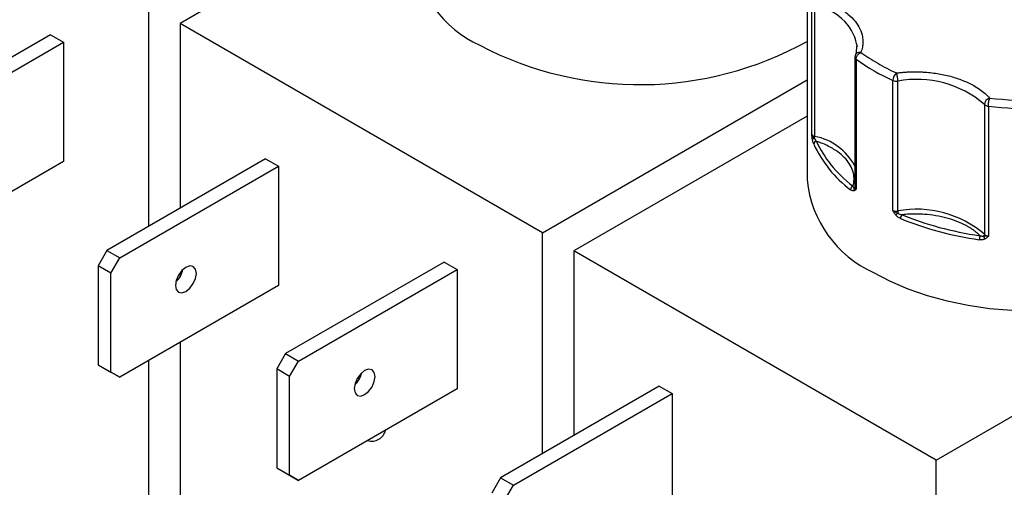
# Model space of a CAD drawing. Header units: inches. Extents: x 0.5 to 21.5, y 0.5 to 16.5.
# Tile 16 of 19: x 18.441 to 20.112, y 13.658 to 14.452. Entities that reach past the tile are written whole.
import ezdxf

# ---------------------------------------------------------------- set-up
doc = ezdxf.new("R2010")
doc.units = ezdxf.units.IN
doc.header["$LTSCALE"] = 2
doc.header["$MEASUREMENT"] = 0

msp = doc.modelspace()

# ---------------------------------------------------------------- linework, layer by layer
for p, q in [((19.1087, 14.674), (18.7129, 14.4455)), ((19.7769, 14.5228), (19.7769, 14.1799)), ((18.6598, 14.1013), (18.6598, 14.4761)), ((19.7848, 14.2578), (19.7848, 14.4783)), ((19.79, 14.2538), (19.79, 14.4743)), ((18.7129, 14.4455), (18.7129, 14.132)), ((19.3281, 14.0903), (18.7129, 14.4455)), ((18.493, 14.4263), (18.2237, 14.2708)), ((18.493, 14.4263), (18.5149, 14.4136)), ((18.2456, 14.2582), (18.5149, 14.4136)), ((18.5149, 14.4136), (18.5149, 14.2111)), ((19.8616, 14.4096), (19.8598, 14.3935)), ((19.8616, 14.4094), (19.8617, 14.4063)), ((19.8582, 14.3882), (19.8582, 14.1678)), ((19.8604, 14.3847), (19.8604, 14.1642)), ((19.3281, 14.0903), (19.7769, 14.3495)), ((19.9226, 14.1282), (19.9226, 14.3487)), ((19.931, 14.1271), (19.931, 14.3476)), ((20.0779, 14.3081), (20.0779, 14.0876)), ((20.0848, 14.3051), (20.0848, 14.0846)), ((19.7769, 14.2883), (19.3811, 14.0597)), ((18.5149, 14.2111), (18.2456, 14.0557)), ((18.8578, 14.2156), (18.5886, 14.0602)), ((18.8578, 14.2156), (18.8798, 14.203)), ((18.6105, 14.0475), (18.8798, 14.203)), ((18.8798, 14.203), (18.8798, 14.0005)), ((19.9963, 13.7046), (20.7345, 14.1308)), ((19.3281, 13.7156), (19.3281, 14.0903)), ((18.5886, 14.0602), (18.5736, 14.0342)), ((18.5886, 14.0602), (18.6105, 14.0475)), ((19.9963, 13.7046), (19.3811, 14.0597)), ((19.3811, 14.0597), (19.3811, 13.7462)), ((18.5955, 14.0216), (18.6105, 14.0475)), ((19.1612, 14.0405), (18.8919, 13.8851)), ((19.1612, 14.0405), (19.1831, 14.0279)), ((18.5955, 14.0216), (18.5736, 14.0342)), ((18.5736, 14.0342), (18.5736, 13.8664)), ((18.5955, 13.8537), (18.5955, 14.0216)), ((18.7129, 14.0223), (18.7129, 14.0157)), ((18.9138, 13.8724), (19.1831, 14.0279)), ((19.1831, 14.0279), (19.1831, 13.8254)), ((18.8798, 14.0005), (18.6105, 13.845)), ((18.7129, 13.9041), (18.7129, 13.4926)), ((18.6598, 13.5232), (18.6598, 13.8735)), ((18.8919, 13.8851), (18.8769, 13.8591)), ((18.8919, 13.8851), (18.9138, 13.8724)), ((18.8988, 13.8464), (18.9138, 13.8724)), ((18.5736, 13.8664), (18.5955, 13.8537)), ((18.5736, 13.8664), (18.5886, 13.8577)), ((18.5886, 13.8577), (18.6105, 13.845)), ((18.6105, 13.845), (18.5955, 13.8537)), ((18.8988, 13.8464), (18.8769, 13.8591)), ((18.8769, 13.8591), (18.8769, 13.6912)), ((18.8988, 13.6786), (18.8988, 13.8464)), ((19.0139, 13.8437), (19.0171, 13.8422)), ((19.1831, 13.8254), (18.9138, 13.6699)), ((19.526, 13.8299), (19.2568, 13.6744)), ((19.526, 13.8299), (19.548, 13.8172)), ((19.2787, 13.6618), (19.548, 13.8172)), ((19.548, 13.8172), (19.548, 13.6147)), ((19.9963, 12.7517), (19.9963, 13.7046)), ((18.8769, 13.6912), (18.8988, 13.6786)), ((18.8769, 13.6912), (18.8919, 13.6826)), ((18.8919, 13.6826), (18.9138, 13.6699)), ((18.9138, 13.6699), (18.8988, 13.6786)), ((19.2568, 13.6744), (19.2418, 13.6485)), ((19.2568, 13.6744), (19.2787, 13.6618)), ((19.2637, 13.6358), (19.2787, 13.6618))]:
    msp.add_line(p, q)
at = {"flags": 128}
for points in [[(18.7228, 14.0315), (18.716, 14.0261), (18.7103, 14.0183), (18.7064, 14.0095), (18.7051, 14.0009), (18.7064, 13.9939), (18.7103, 13.9895), (18.716, 13.9883), (18.7228, 13.9907)], [(18.7228, 13.9907), (18.7295, 13.9962), (18.7353, 14.0039), (18.7391, 14.0127), (18.7405, 14.0213), (18.7391, 14.0284), (18.7353, 14.0328), (18.7295, 14.0339), (18.7228, 14.0315)], [(19.8897, 14.0227), (19.9177, 14.0081), (19.948, 13.9951), (19.9805, 13.9839), (20.0146, 13.9745), (20.0502, 13.9672), (20.0868, 13.9619), (20.1242, 13.9587)], [(19.0261, 13.8564), (19.0194, 13.8509), (19.0136, 13.8432), (19.0098, 13.8344), (19.0084, 13.8258), (19.0098, 13.8188), (19.0136, 13.8143), (19.0194, 13.8132), (19.0261, 13.8156)], [(19.0261, 13.8156), (19.0329, 13.821), (19.0386, 13.8288), (19.0425, 13.8376), (19.0438, 13.8462), (19.0425, 13.8532), (19.0386, 13.8576), (19.0329, 13.8588), (19.0261, 13.8564)]]:
    msp.add_lwpolyline(points, dxfattribs=at)
for centre, radius, start, end in [((19.3014, 14.5848), 0.1936, 185.6948, 245.6253), ((19.7807, 14.3921), 0.0827, 12.0928, 83.5527), ((19.4931, 14.9267), 0.5851, 242.343, 299.0196), ((19.8626, 14.3884), 0.0044, 182.4878, 239.5252), ((20.0718, 14.679), 0.3624, 234.3111, 245.6943), ((19.9288, 14.3633), 0.0159, 246.9599, 278.0107), ((19.9633, 14.1751), 0.1755, 49.256, 100.611), ((20.0833, 14.3131), 0.00735, 222.6419, 240.7341), ((20.0861, 14.3184), 0.0134, 241.3079, 264.1813), ((20.1618, 14.9607), 0.6602, 263.2951, 270.9222), ((19.7915, 14.2612), 0.00749, 206.7477, 258.5997), ((19.7901, 14.2447), 0.00556, 97.9999, 136.3953), ((19.7936, 14.2401), 0.00537, 95.1981, 173.9066), ((19.9732, 14.3262), 0.2038, 204.8113, 233.0482), ((19.7784, 14.2541), 0.0116, 340.4761, 358.7318), ((19.771, 14.1569), 0.0988, 28.0077, 78.9293), ((19.9696, 14.1991), 0.1936, 185.6948, 245.6253), ((19.8575, 14.1629), 0.00681, 113.8597, 176.2343), ((19.8614, 14.1634), 0.00531, 145.7148, 203.1049), ((19.8551, 14.1691), 0.00335, 305.0455, 337.1501), ((19.8628, 14.1681), 0.00462, 184.1179, 238.1308), ((19.9288, 14.1428), 0.0159, 246.9599, 278.0107), ((19.9943, 14.0433), 0.1019, 128.1341, 130.9243), ((19.9633, 13.9547), 0.1755, 49.256, 100.611), ((19.9556, 14.1274), 0.0245, 180.6025, 189.243), ((19.9443, 14.1143), 0.009, 132.2532, 178.4536), ((20.1435, 14.621), 0.5476, 247.6562, 262.2108), ((20.0726, 14.0878), 0.0053, 319.1965, 357.7484), ((20.0855, 14.0956), 0.0111, 226.5503, 266.2341), ((20.0897, 14.0784), 0.0204, 160.2414, 179.9206), ((20.0858, 14.0856), 0.00927, 187.4178, 219.8783), ((18.678, 14.0369), 0.0408, 312.8712, 347.1342), ((18.9814, 13.8618), 0.0408, 312.8712, 347.1342), ((19.0385, 13.7603), 0.0236, 252.665, 347.0478)]:
    msp.add_arc(centre, radius, start, end)
for points, knots in [([(19.7946, 14.4876), (19.7968, 14.4869), (19.8013, 14.4855), (19.8077, 14.4832), (19.8139, 14.4807), (19.8199, 14.478), (19.8256, 14.4751), (19.835, 14.4698), (19.8469, 14.4615), (19.8589, 14.4494), (19.8673, 14.4363), (19.8711, 14.4243), (19.8719, 14.4138), (19.8711, 14.405), (19.8692, 14.3993), (19.8682, 14.3964)], [0, 0, 0, 0, 0.040712, 0.081199, 0.121575, 0.161957, 0.202462, 0.243205, 0.371568, 0.500042, 0.628406, 0.75688, 0.838051, 0.918781, 1, 1, 1, 1]), ([(19.859, 14.3919), (19.8589, 14.3918), (19.8583, 14.3907), (19.8582, 14.3894), (19.8582, 14.3883)], [0, 0, 0, 0, 0.114732, 1, 1, 1, 1]), ([(19.8597, 14.3931), (19.8595, 14.393), (19.8591, 14.3926), (19.8591, 14.3921), (19.859, 14.3919)], [0, 0, 0, 0, 0.527855, 1, 1, 1, 1]), ([(19.8682, 14.3964), (19.8669, 14.3964), (19.8644, 14.3965), (19.8613, 14.3952), (19.8602, 14.3938), (19.8597, 14.3931)], [0, 0, 0, 0, 0.363829, 0.727658, 1, 1, 1, 1]), ([(19.9288, 14.3614), (19.9313, 14.3617), (19.9363, 14.3623), (19.9438, 14.3629), (19.9514, 14.3633), (19.9589, 14.3635), (19.9665, 14.3634), (19.9796, 14.3628), (19.998, 14.3609), (20.0206, 14.3561), (20.0416, 14.3491), (20.058, 14.3413), (20.0703, 14.3336), (20.0794, 14.3266), (20.0843, 14.3215), (20.0868, 14.3189)], [0, 0, 0, 0, 0.040712, 0.081199, 0.121575, 0.161957, 0.202462, 0.243205, 0.371568, 0.500042, 0.628406, 0.75688, 0.838051, 0.918781, 1, 1, 1, 1]), ([(19.931, 14.3476), (19.931, 14.3481), (19.931, 14.3492), (19.9309, 14.351), (19.9307, 14.353), (19.9303, 14.3554), (19.9298, 14.3586), (19.9292, 14.3604), (19.9288, 14.3614)], [0, 0, 0, 0, 0.11953, 0.241123, 0.367647, 0.501341, 0.708539, 1, 1, 1, 1]), ([(20.0848, 14.3051), (20.0848, 14.3072), (20.085, 14.3099), (20.0857, 14.3151), (20.0862, 14.3174), (20.0868, 14.3189)], [0, 0, 0, 0, 0.5, 0.5, 1, 1, 1, 1]), ([(19.7861, 14.2485), (19.7859, 14.2492), (19.7857, 14.2507), (19.7854, 14.253), (19.7851, 14.2553), (19.7849, 14.2569), (19.7848, 14.2578)], [0, 0, 0, 0, 0.236129, 0.498993, 0.712542, 1, 1, 1, 1]), ([(19.7883, 14.2407), (19.788, 14.2412), (19.7876, 14.2423), (19.787, 14.2442), (19.7865, 14.2463), (19.7862, 14.2478), (19.7861, 14.2485)], [0, 0, 0, 0, 0.270747, 0.52324, 0.763872, 1, 1, 1, 1]), ([(19.8548, 14.1691), (19.8551, 14.1703), (19.8558, 14.1727), (19.8564, 14.1764), (19.8567, 14.18), (19.8567, 14.1836), (19.8564, 14.1873), (19.8553, 14.1935), (19.8522, 14.2022), (19.8452, 14.213), (19.8354, 14.223), (19.8245, 14.2309), (19.8137, 14.237), (19.8039, 14.2416), (19.7967, 14.2442), (19.7931, 14.2454)], [0, 0, 0, 0, 0.040848, 0.081503, 0.122064, 0.162633, 0.203311, 0.244196, 0.372048, 0.500037, 0.627888, 0.755877, 0.837356, 0.918461, 1, 1, 1, 1]), ([(19.8565, 14.1613), (19.8562, 14.1612), (19.8556, 14.1611), (19.8545, 14.1613), (19.8533, 14.1617), (19.852, 14.1624), (19.8512, 14.163), (19.8507, 14.1633)], [0, 0, 0, 0, 0.1888076, 0.3795113, 0.575987, 0.7817848, 1, 1, 1, 1]), ([(19.8604, 14.1642), (19.86, 14.1638), (19.8595, 14.1632), (19.8585, 14.1623), (19.8576, 14.1617), (19.8569, 14.1614), (19.8565, 14.1613)], [0, 0, 0, 0, 0.291242, 0.500217, 0.762096, 1, 1, 1, 1]), ([(19.9275, 14.1203), (19.9271, 14.1209), (19.9261, 14.1221), (19.9249, 14.124), (19.9238, 14.1261), (19.923, 14.1275), (19.9226, 14.1282)], [0, 0, 0, 0, 0.236129, 0.498993, 0.712542, 1, 1, 1, 1]), ([(20.0705, 14.0853), (20.0694, 14.0864), (20.0672, 14.0885), (20.0636, 14.0915), (20.0598, 14.0944), (20.0558, 14.0972), (20.0515, 14.0999), (20.0437, 14.1042), (20.0316, 14.1098), (20.0142, 14.1154), (19.9956, 14.1195), (19.9784, 14.1215), (19.9634, 14.1221), (19.9507, 14.122), (19.9424, 14.1213), (19.9382, 14.1209)], [0, 0, 0, 0, 0.040848, 0.081503, 0.122064, 0.162633, 0.203311, 0.244196, 0.372048, 0.500037, 0.627888, 0.755877, 0.837356, 0.918461, 1, 1, 1, 1]), ([(19.9353, 14.1145), (19.9345, 14.1149), (19.9331, 14.1155), (19.931, 14.1169), (19.9291, 14.1185), (19.9281, 14.1197), (19.9275, 14.1203)], [0, 0, 0, 0, 0.270747, 0.52324, 0.763872, 1, 1, 1, 1]), ([(20.0787, 14.0796), (20.0782, 14.0794), (20.0771, 14.0789), (20.0753, 14.0785), (20.0734, 14.0782), (20.0714, 14.0782), (20.07, 14.0784), (20.0692, 14.0785)], [0, 0, 0, 0, 0.188808, 0.379511, 0.575987, 0.781785, 1, 1, 1, 1]), ([(20.0848, 14.0846), (20.0842, 14.0841), (20.0833, 14.0831), (20.0819, 14.0818), (20.0804, 14.0806), (20.0792, 14.0799), (20.0787, 14.0796)], [0, 0, 0, 0, 0.291242, 0.500217, 0.762096, 1, 1, 1, 1])]:
    msp.add_open_spline(points, degree=3, knots=knots)
for points in [[(19.8604, 14.3847), (19.8604, 14.3892), (19.8639, 14.3944), (19.8682, 14.3964)], [(19.8682, 14.3964), (19.8771, 14.3899), (19.8866, 14.3838), (19.8968, 14.3779)], [(19.8968, 14.3779), (19.9069, 14.372), (19.9176, 14.3665), (19.9288, 14.3614)], [(19.9288, 14.3614), (19.9254, 14.3589), (19.9226, 14.3532), (19.9226, 14.3487)], [(20.0868, 14.3189), (20.0819, 14.3174), (20.0779, 14.3126), (20.0779, 14.3081)], [(20.0868, 14.3189), (20.1149, 14.3156), (20.1435, 14.3141), (20.1722, 14.3146)], [(19.7872, 14.2529), (19.7861, 14.2543), (19.7852, 14.2559), (19.7848, 14.2578)], [(19.7893, 14.2502), (19.7887, 14.251), (19.7879, 14.2519), (19.7872, 14.2529)], [(19.7893, 14.2502), (19.7903, 14.2484), (19.7917, 14.2467), (19.7931, 14.2454)], [(19.7931, 14.2454), (19.8049, 14.2179), (19.8259, 14.192), (19.8548, 14.1691)], [(19.8548, 14.1691), (19.8556, 14.1677), (19.8564, 14.1666), (19.857, 14.1664)], [(19.857, 14.1664), (19.8574, 14.1658), (19.858, 14.1648), (19.8604, 14.1642)], [(19.9226, 14.1282), (19.9256, 14.1258), (19.929, 14.1245), (19.9313, 14.1235)], [(19.9313, 14.1235), (19.9332, 14.1222), (19.9357, 14.1214), (19.9382, 14.1209)], [(19.9382, 14.1209), (19.9779, 14.1043), (20.0228, 14.0922), (20.0705, 14.0853)], [(20.0705, 14.0853), (20.0727, 14.0845), (20.0749, 14.0841), (20.0766, 14.0844)], [(20.0794, 14.0842), (20.0783, 14.0842), (20.0774, 14.0843), (20.0766, 14.0844)], [(20.0848, 14.0846), (20.0826, 14.0842), (20.0808, 14.0842), (20.0794, 14.0842)]]:
    msp.add_open_spline(points, degree=3)

doc.saveas('drawing.dxf')
